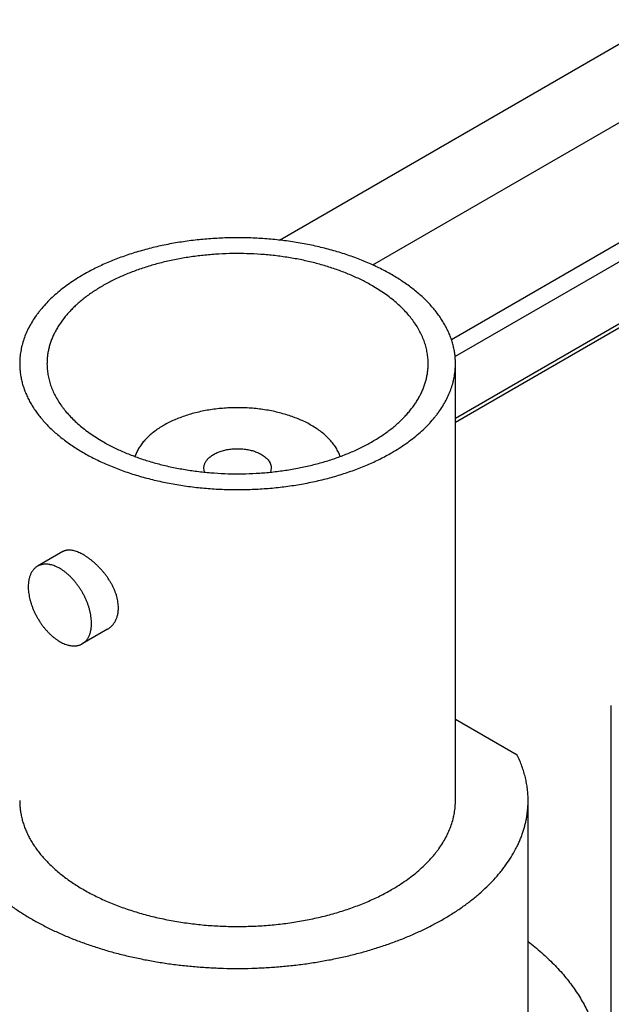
# Model space of a CAD drawing. Header units: inches. Extents: x 0 to 34, y 0 to 22.
# Tile 33 of 80: x 27.273 to 27.527, y 19.081 to 19.504. Entities that reach past the tile are written whole.
import ezdxf

# ---------------------------------------------------------------- set-up
doc = ezdxf.new("R2010")
doc.units = ezdxf.units.IN
doc.header["$LTSCALE"] = 1.87
doc.header["$MEASUREMENT"] = 0
doc.layers.get('0').update_dxf_attribs({"linetype": 'CONTINUOUS'})

msp = doc.modelspace()

# ---------------------------------------------------------------- linework, layer by layer
at = {"color": 7, "linetype": 'CONTINUOUS'}
for p, q in [((27.38463, 19.40952), (27.62635, 19.54909)), ((27.42473, 19.39885), (27.62635, 19.51526)), ((27.62635, 19.46357), (27.45858, 19.36671)), ((27.62635, 19.45541), (27.46014, 19.35945)), ((27.4603, 19.333), (27.62635, 19.42887)), ((27.4603, 19.33131), (27.62635, 19.42718)), ((27.4603, 19.16862), (27.4603, 19.35641)), ((27.35236, 19.30978), (27.35205, 19.3115)), ((27.38105, 19.3115), (27.38073, 19.30978)), ((27.29133, 19.27561), (27.28046, 19.26933)), ((27.31058, 19.24227), (27.29972, 19.23599)), ((27.52735, 19.02164), (27.52735, 19.20943)), ((27.48689, 19.18814), (27.4603, 19.2035)), ((27.49155, 19.04015), (27.49155, 19.16862))]:
    msp.add_line(p, q, dxfattribs=at)
for points, knots in [([(27.4603, 19.35641), (27.4603, 19.35707), (27.46025, 19.35841), (27.46006, 19.3604), (27.45974, 19.36239), (27.4593, 19.36436), (27.45873, 19.36633), (27.45803, 19.36829), (27.45721, 19.37022), (27.45627, 19.37214), (27.45521, 19.37404), (27.45402, 19.37591), (27.45272, 19.37776), (27.45081, 19.38021), (27.44868, 19.38257), (27.44636, 19.38483), (27.44449, 19.38651), (27.44252, 19.38814), (27.44045, 19.38974), (27.43827, 19.39128), (27.436, 19.39278), (27.43364, 19.39424), (27.43118, 19.39563), (27.42864, 19.39698), (27.42601, 19.39827), (27.4233, 19.39951), (27.42052, 19.40068), (27.41766, 19.4018), (27.41373, 19.40322), (27.40866, 19.40482), (27.40239, 19.40648), (27.39593, 19.40786), (27.38931, 19.40897), (27.38256, 19.40979), (27.37573, 19.41033), (27.36884, 19.41057), (27.36195, 19.41052), (27.35508, 19.41018), (27.34827, 19.40955), (27.34156, 19.40863), (27.33499, 19.40743), (27.32858, 19.40596), (27.32239, 19.40421), (27.31738, 19.40254), (27.31352, 19.40106), (27.31071, 19.39991), (27.30797, 19.39869), (27.30446, 19.39701), (27.30191, 19.39564), (27.30025, 19.39469)], [0, 0, 0, 0, 0.010653, 0.021334, 0.032072, 0.042896, 0.05383, 0.064902, 0.076133, 0.087546, 0.09916, 0.110993, 0.123061, 0.135376, 0.160788, 0.173907, 0.187307, 0.200992, 0.214964, 0.229222, 0.243766, 0.258592, 0.273697, 0.289076, 0.304722, 0.320627, 0.336783, 0.353181, 0.369809, 0.403711, 0.438395, 0.473751, 0.509665, 0.546015, 0.582672, 0.619506, 0.656385, 0.693174, 0.729743, 0.765962, 0.801703, 0.836848, 0.871282, 0.904902, 0.921377, 0.937615, 0.953605, 0.969338, 1, 1, 1, 1]), ([(27.42453, 19.38989), (27.42308, 19.39073), (27.42085, 19.39192), (27.41778, 19.39339), (27.41456, 19.39482), (27.41038, 19.39647), (27.40517, 19.39822), (27.39975, 19.39975), (27.39415, 19.40104), (27.3884, 19.40209), (27.38253, 19.40289), (27.37657, 19.40344), (27.37057, 19.40374), (27.36454, 19.40378), (27.35852, 19.40357), (27.35254, 19.4031), (27.34664, 19.40238), (27.34085, 19.40142), (27.33519, 19.4002), (27.32971, 19.39876), (27.32442, 19.39708), (27.32017, 19.39549), (27.3169, 19.39411), (27.31453, 19.39303), (27.31223, 19.3919), (27.31001, 19.39072), (27.30786, 19.38949), (27.30579, 19.38823), (27.30381, 19.38691), (27.30191, 19.38556), (27.30009, 19.38417), (27.29837, 19.38274), (27.29674, 19.38127), (27.2952, 19.37977), (27.29376, 19.37824), (27.29199, 19.37618), (27.29039, 19.37404), (27.289, 19.37183), (27.28807, 19.37017), (27.28724, 19.36849), (27.28652, 19.3668), (27.28592, 19.36509), (27.28542, 19.36337), (27.28503, 19.36164), (27.28475, 19.3599), (27.28458, 19.35816), (27.28455, 19.35699), (27.28455, 19.35641)], [0, 0, 0, 0, 0.030662, 0.046395, 0.062385, 0.095096, 0.128716, 0.16315, 0.198295, 0.234037, 0.270256, 0.306825, 0.343615, 0.380494, 0.417328, 0.453985, 0.490335, 0.526249, 0.561606, 0.59629, 0.630192, 0.663215, 0.679372, 0.695277, 0.710923, 0.726302, 0.741407, 0.756234, 0.770777, 0.785036, 0.799007, 0.812692, 0.826092, 0.839212, 0.852055, 0.86463, 0.889006, 0.900839, 0.912454, 0.923867, 0.935098, 0.946169, 0.957104, 0.967927, 0.978666, 0.989347, 1, 1, 1, 1]), ([(27.30025, 19.39469), (27.29918, 19.39407), (27.29709, 19.3928), (27.29409, 19.39079), (27.29125, 19.3887), (27.2886, 19.38653), (27.28613, 19.38428), (27.28386, 19.38197), (27.28212, 19.37998), (27.28084, 19.37836), (27.27963, 19.37674), (27.27826, 19.37469), (27.27681, 19.37216), (27.27558, 19.36959), (27.27457, 19.367), (27.27391, 19.3648), (27.27349, 19.36304), (27.27324, 19.36172), (27.27304, 19.3604), (27.2729, 19.35907), (27.27281, 19.35774), (27.2728, 19.35685), (27.2728, 19.35641)], [0, 0, 0, 0, 0.07523, 0.148553, 0.219947, 0.289407, 0.356948, 0.422603, 0.486431, 0.517688, 0.548519, 0.608956, 0.66788, 0.725447, 0.781836, 0.837251, 0.864668, 0.891927, 0.919058, 0.946092, 0.973062, 1, 1, 1, 1]), ([(27.44855, 19.35641), (27.44855, 19.35719), (27.44848, 19.35874), (27.44818, 19.36106), (27.44769, 19.36338), (27.447, 19.36567), (27.44611, 19.36794), (27.44503, 19.37019), (27.44377, 19.37239), (27.44256, 19.37419), (27.44151, 19.37561), (27.44039, 19.37702), (27.43887, 19.37877), (27.43688, 19.38079), (27.43472, 19.38275), (27.4324, 19.38465), (27.42992, 19.38648), (27.42729, 19.38824), (27.42547, 19.38935), (27.42453, 19.38989)], [0, 0, 0, 0, 0.053897, 0.108053, 0.162719, 0.218136, 0.274527, 0.332096, 0.391022, 0.451461, 0.482294, 0.513552, 0.577382, 0.643039, 0.710582, 0.780045, 0.851441, 0.924767, 1, 1, 1, 1]), ([(27.2728, 19.35641), (27.2728, 19.35575), (27.27284, 19.35441), (27.27303, 19.35242), (27.27335, 19.35043), (27.27379, 19.34846), (27.27436, 19.34649), (27.27506, 19.34453), (27.27588, 19.3426), (27.27682, 19.34068), (27.27789, 19.33878), (27.27907, 19.33691), (27.28037, 19.33506), (27.28229, 19.33261), (27.28441, 19.33025), (27.28673, 19.32799), (27.2886, 19.32631), (27.29057, 19.32468), (27.29264, 19.32308), (27.29482, 19.32154), (27.29709, 19.32004), (27.29945, 19.31859), (27.30191, 19.31719), (27.30445, 19.31584), (27.30708, 19.31455), (27.30979, 19.31331), (27.31257, 19.31214), (27.31543, 19.31102), (27.31936, 19.3096), (27.32443, 19.308), (27.3307, 19.30634), (27.33716, 19.30496), (27.34379, 19.30385), (27.35053, 19.30303), (27.35736, 19.30249), (27.36425, 19.30225), (27.37114, 19.3023), (27.37801, 19.30264), (27.38482, 19.30327), (27.39153, 19.30419), (27.3981, 19.30539), (27.40451, 19.30686), (27.41071, 19.30861), (27.41571, 19.31029), (27.41957, 19.31176), (27.42238, 19.31291), (27.42512, 19.31413), (27.42863, 19.31581), (27.43118, 19.31718), (27.43284, 19.31813)], [0, 0, 0, 0, 0.010653, 0.021334, 0.032072, 0.042896, 0.05383, 0.064902, 0.076133, 0.087546, 0.09916, 0.110993, 0.123061, 0.135376, 0.160788, 0.173907, 0.187307, 0.200992, 0.214964, 0.229222, 0.243766, 0.258592, 0.273697, 0.289076, 0.304722, 0.320627, 0.336783, 0.353181, 0.369809, 0.403711, 0.438395, 0.473751, 0.509665, 0.546015, 0.582672, 0.619506, 0.656385, 0.693174, 0.729743, 0.765962, 0.801703, 0.836848, 0.871282, 0.904902, 0.921377, 0.937615, 0.953605, 0.969338, 1, 1, 1, 1]), ([(27.28455, 19.35641), (27.28455, 19.35564), (27.28461, 19.35408), (27.28491, 19.35176), (27.2854, 19.34944), (27.2861, 19.34715), (27.28698, 19.34488), (27.28806, 19.34263), (27.28933, 19.34043), (27.29053, 19.33863), (27.29158, 19.33721), (27.2927, 19.3358), (27.29423, 19.33405), (27.29621, 19.33203), (27.29837, 19.33007), (27.30069, 19.32817), (27.30317, 19.32634), (27.3058, 19.32458), (27.30763, 19.32347), (27.30856, 19.32293)], [0, 0, 0, 0, 0.053897, 0.108053, 0.162719, 0.218136, 0.274527, 0.332096, 0.391022, 0.451461, 0.482294, 0.513552, 0.577382, 0.643039, 0.710582, 0.780045, 0.851441, 0.924767, 1, 1, 1, 1]), ([(27.30856, 19.32293), (27.31001, 19.3221), (27.31225, 19.3209), (27.31531, 19.31943), (27.31853, 19.318), (27.32271, 19.31635), (27.32792, 19.3146), (27.33334, 19.31307), (27.33894, 19.31178), (27.34469, 19.31073), (27.35056, 19.30993), (27.35652, 19.30938), (27.36253, 19.30908), (27.36856, 19.30904), (27.37458, 19.30925), (27.38055, 19.30972), (27.38645, 19.31044), (27.39225, 19.31141), (27.3979, 19.31262), (27.40339, 19.31406), (27.40867, 19.31574), (27.41292, 19.31733), (27.41619, 19.31871), (27.41856, 19.31979), (27.42086, 19.32092), (27.42308, 19.3221), (27.42523, 19.32333), (27.4273, 19.3246), (27.42928, 19.32591), (27.43119, 19.32726), (27.433, 19.32865), (27.43472, 19.33009), (27.43636, 19.33155), (27.43789, 19.33305), (27.43933, 19.33458), (27.4411, 19.33665), (27.4427, 19.33878), (27.44409, 19.34099), (27.44502, 19.34265), (27.44585, 19.34433), (27.44657, 19.34602), (27.44718, 19.34773), (27.44767, 19.34945), (27.44806, 19.35118), (27.44834, 19.35292), (27.44851, 19.35466), (27.44855, 19.35583), (27.44855, 19.35641)], [0, 0, 0, 0, 0.030662, 0.046395, 0.062385, 0.095096, 0.128716, 0.16315, 0.198295, 0.234037, 0.270256, 0.306825, 0.343615, 0.380494, 0.417328, 0.453985, 0.490335, 0.526249, 0.561606, 0.59629, 0.630192, 0.663215, 0.679372, 0.695277, 0.710923, 0.726302, 0.741407, 0.756234, 0.770777, 0.785036, 0.799007, 0.812692, 0.826092, 0.839212, 0.852055, 0.86463, 0.889006, 0.900839, 0.912454, 0.923867, 0.935098, 0.946169, 0.957104, 0.967927, 0.978666, 0.989347, 1, 1, 1, 1]), ([(27.43284, 19.31813), (27.43391, 19.31875), (27.436, 19.32002), (27.43901, 19.32203), (27.44184, 19.32412), (27.44449, 19.32629), (27.44696, 19.32854), (27.44923, 19.33085), (27.45097, 19.33284), (27.45225, 19.33446), (27.45346, 19.33608), (27.45483, 19.33814), (27.45628, 19.34066), (27.45751, 19.34323), (27.45852, 19.34582), (27.45918, 19.34802), (27.4596, 19.34978), (27.45985, 19.3511), (27.46005, 19.35243), (27.46019, 19.35375), (27.46028, 19.35508), (27.4603, 19.35597), (27.4603, 19.35641)], [0, 0, 0, 0, 0.07523, 0.148553, 0.219947, 0.289407, 0.356948, 0.422603, 0.486431, 0.517688, 0.548519, 0.608956, 0.66788, 0.725447, 0.781836, 0.837251, 0.864668, 0.891927, 0.919058, 0.946092, 0.973062, 1, 1, 1, 1]), ([(27.39837, 19.32988), (27.39764, 19.3303), (27.39613, 19.33111), (27.39377, 19.33222), (27.39129, 19.33323), (27.3887, 19.33414), (27.38601, 19.33495), (27.38323, 19.33566), (27.38037, 19.33625), (27.37745, 19.33673), (27.37448, 19.3371), (27.37147, 19.33735), (27.36844, 19.33748), (27.3654, 19.3375), (27.36237, 19.33739), (27.35936, 19.33717), (27.35638, 19.33684), (27.35344, 19.33638), (27.35057, 19.33582), (27.34777, 19.33514), (27.34505, 19.33435), (27.34243, 19.33347), (27.33992, 19.33248), (27.33753, 19.33139), (27.33528, 19.33022), (27.33316, 19.32896), (27.3312, 19.32762), (27.3294, 19.3262), (27.32776, 19.32472), (27.32631, 19.32318), (27.32503, 19.32158), (27.32395, 19.31994), (27.3232, 19.31853), (27.3227, 19.31738), (27.32249, 19.31681), (27.32239, 19.31652)], [0, 0, 0, 0, 0.02979, 0.060528, 0.092162, 0.124627, 0.157848, 0.191743, 0.226221, 0.261188, 0.296543, 0.332181, 0.367996, 0.403879, 0.439721, 0.475413, 0.510848, 0.545921, 0.58053, 0.614579, 0.647976, 0.680637, 0.712484, 0.743451, 0.773481, 0.802531, 0.830571, 0.857588, 0.883586, 0.908591, 0.93265, 0.955835, 0.978242, 0.989194, 1, 1, 1, 1]), ([(27.4107, 19.31652), (27.41059, 19.31683), (27.41036, 19.31746), (27.40995, 19.31839), (27.40947, 19.31932), (27.40876, 19.32054), (27.40772, 19.32205), (27.40626, 19.32377), (27.40458, 19.32543), (27.4027, 19.32702), (27.40062, 19.32851), (27.39913, 19.32943), (27.39837, 19.32988)], [0, 0, 0, 0, 0.053958, 0.108725, 0.164406, 0.221094, 0.337777, 0.459356, 0.586211, 0.718566, 0.856509, 1, 1, 1, 1]), ([(27.35205, 19.3115), (27.35205, 19.31171), (27.35207, 19.31212), (27.35219, 19.31274), (27.35239, 19.31335), (27.35266, 19.31395), (27.35301, 19.31453), (27.35336, 19.315), (27.35367, 19.31536), (27.35402, 19.31573), (27.35449, 19.31617), (27.35512, 19.31667), (27.35581, 19.31714), (27.35655, 19.31758), (27.35735, 19.31799), (27.3582, 19.31836), (27.3591, 19.3187), (27.36003, 19.31899), (27.361, 19.31925), (27.362, 19.31946), (27.36303, 19.31963), (27.36407, 19.31976), (27.36513, 19.31984), (27.36619, 19.31988), (27.36726, 19.31987), (27.36832, 19.31982), (27.36937, 19.31972), (27.37041, 19.31958), (27.37143, 19.3194), (27.37242, 19.31917), (27.37338, 19.3189), (27.3743, 19.31859), (27.37518, 19.31824), (27.37601, 19.31786), (27.37654, 19.31757), (27.3768, 19.31742)], [0, 0, 0, 0, 0.021325, 0.042878, 0.064876, 0.087513, 0.110954, 0.135332, 0.147908, 0.160753, 0.187268, 0.214922, 0.243722, 0.273652, 0.304676, 0.336737, 0.369763, 0.403668, 0.438354, 0.473713, 0.509631, 0.545983, 0.582643, 0.61948, 0.656362, 0.693155, 0.729727, 0.765948, 0.801693, 0.83684, 0.871278, 0.9049, 0.937613, 0.969335, 1, 1, 1, 1]), ([(27.3768, 19.31742), (27.37713, 19.31724), (27.37775, 19.31684), (27.3786, 19.31618), (27.37933, 19.31548), (27.37995, 19.31473), (27.38036, 19.31408), (27.38061, 19.31354), (27.38077, 19.31314), (27.38089, 19.31274), (27.38098, 19.31233), (27.38103, 19.31192), (27.38105, 19.31164), (27.38105, 19.3115)], [0, 0, 0, 0, 0.148562, 0.289416, 0.422602, 0.548487, 0.667814, 0.725398, 0.781805, 0.837236, 0.891917, 0.946088, 1, 1, 1, 1]), ([(27.31528, 19.25149), (27.31528, 19.25188), (27.31525, 19.25268), (27.31511, 19.25388), (27.31489, 19.25511), (27.31458, 19.25634), (27.31419, 19.25759), (27.31371, 19.25884), (27.31317, 19.26008), (27.31255, 19.26131), (27.31186, 19.26252), (27.31112, 19.26372), (27.31032, 19.26489), (27.30947, 19.26602), (27.30857, 19.26712), (27.30764, 19.26818), (27.30668, 19.26919), (27.30569, 19.27016), (27.30468, 19.27106), (27.30367, 19.27191), (27.30264, 19.27269), (27.30162, 19.27341), (27.30061, 19.27405), (27.29961, 19.27462), (27.29863, 19.27511), (27.29767, 19.27552), (27.29674, 19.27584), (27.29584, 19.27608), (27.29498, 19.27623), (27.29416, 19.27629), (27.2935, 19.27627), (27.293, 19.2762), (27.29264, 19.27613), (27.29229, 19.27603), (27.29196, 19.27592), (27.29164, 19.27578), (27.29143, 19.27567), (27.29133, 19.27561)], [0, 0, 0, 0, 0.03116, 0.063215, 0.096148, 0.129925, 0.164495, 0.199794, 0.235741, 0.272247, 0.309208, 0.346512, 0.384036, 0.421649, 0.459213, 0.496584, 0.533612, 0.570144, 0.606026, 0.641105, 0.675233, 0.708269, 0.740084, 0.770567, 0.799627, 0.827199, 0.853251, 0.87779, 0.900866, 0.922582, 0.943099, 0.95298, 0.96265, 0.972145, 0.981507, 0.990777, 1, 1, 1, 1]), ([(27.3037, 19.2448), (27.3037, 19.2452), (27.30368, 19.246), (27.30356, 19.24721), (27.30338, 19.24845), (27.30312, 19.24972), (27.3028, 19.251), (27.3024, 19.25229), (27.30194, 19.25358), (27.30141, 19.25487), (27.30083, 19.25614), (27.30018, 19.2574), (27.29948, 19.25863), (27.29873, 19.25983), (27.29794, 19.26099), (27.2971, 19.26211), (27.29622, 19.26317), (27.29531, 19.26418), (27.29437, 19.26512), (27.29341, 19.266), (27.29243, 19.26681), (27.29144, 19.26754), (27.29044, 19.26819), (27.28944, 19.26875), (27.28844, 19.26923), (27.28745, 19.26962), (27.28663, 19.26987), (27.28598, 19.27002), (27.28536, 19.27014), (27.28459, 19.27023), (27.28368, 19.27025), (27.28295, 19.27018), (27.28239, 19.27007), (27.28198, 19.26997), (27.28158, 19.26985), (27.2812, 19.2697), (27.28082, 19.26953), (27.28058, 19.2694), (27.28046, 19.26933)], [0, 0, 0, 0, 0.030663, 0.062384, 0.095096, 0.128717, 0.163153, 0.1983, 0.234044, 0.270264, 0.306836, 0.343628, 0.38051, 0.417347, 0.454006, 0.490359, 0.526275, 0.561635, 0.596321, 0.630225, 0.663251, 0.695311, 0.726334, 0.756264, 0.785063, 0.812715, 0.83923, 0.852073, 0.864649, 0.889025, 0.912465, 0.9351, 0.946171, 0.957105, 0.967928, 0.978667, 0.989348, 1, 1, 1, 1]), ([(27.28046, 19.26933), (27.28031, 19.26924), (27.28, 19.26905), (27.27956, 19.26871), (27.27915, 19.26834), (27.27876, 19.26793), (27.27841, 19.26749), (27.27808, 19.267), (27.27778, 19.26649), (27.27741, 19.26574), (27.27711, 19.26494), (27.27688, 19.2641), (27.27673, 19.26343), (27.27662, 19.26274), (27.27651, 19.26177), (27.27648, 19.26102), (27.27648, 19.26052)], [0, 0, 0, 0, 0.053902, 0.108062, 0.162733, 0.218155, 0.274551, 0.332125, 0.391057, 0.451502, 0.577367, 0.643032, 0.710583, 0.780054, 0.851459, 1, 1, 1, 1]), ([(27.27648, 19.26052), (27.27648, 19.26013), (27.2765, 19.25933), (27.27662, 19.25812), (27.2768, 19.25687), (27.27706, 19.25561), (27.27738, 19.25433), (27.27778, 19.25304), (27.27824, 19.25175), (27.27876, 19.25046), (27.27935, 19.24918), (27.28, 19.24793), (27.2807, 19.24669), (27.28144, 19.2455), (27.28224, 19.24434), (27.28308, 19.24322), (27.28396, 19.24216), (27.28487, 19.24115), (27.28581, 19.2402), (27.28677, 19.23933), (27.28775, 19.23852), (27.28874, 19.23779), (27.28974, 19.23714), (27.29074, 19.23657), (27.29174, 19.2361), (27.29273, 19.23571), (27.29355, 19.23546), (27.2942, 19.2353), (27.29482, 19.23519), (27.29559, 19.23509), (27.2965, 19.23508), (27.29723, 19.23515), (27.29779, 19.23525), (27.2982, 19.23535), (27.2986, 19.23548), (27.29898, 19.23562), (27.29936, 19.2358), (27.2996, 19.23592), (27.29972, 19.23599)], [0, 0, 0, 0, 0.030663, 0.062384, 0.095096, 0.128717, 0.163153, 0.1983, 0.234044, 0.270264, 0.306836, 0.343628, 0.38051, 0.417347, 0.454006, 0.490359, 0.526275, 0.561635, 0.596321, 0.630225, 0.663251, 0.695311, 0.726334, 0.756264, 0.785063, 0.812715, 0.83923, 0.852073, 0.864649, 0.889025, 0.912465, 0.9351, 0.946171, 0.957105, 0.967928, 0.978667, 0.989348, 1, 1, 1, 1]), ([(27.31058, 19.24227), (27.31076, 19.24237), (27.31112, 19.24259), (27.31162, 19.24296), (27.3121, 19.24337), (27.31255, 19.24382), (27.31297, 19.2443), (27.31336, 19.24482), (27.31371, 19.24536), (27.31404, 19.24594), (27.31433, 19.24655), (27.31458, 19.24719), (27.31479, 19.24785), (27.31503, 19.24878), (27.31523, 19.24999), (27.31528, 19.25098), (27.31528, 19.25149)], [0, 0, 0, 0, 0.057544, 0.115224, 0.173169, 0.231503, 0.290348, 0.349823, 0.410039, 0.471102, 0.533113, 0.59616, 0.660327, 0.725686, 0.860158, 1, 1, 1, 1]), ([(27.29972, 19.23599), (27.29987, 19.23608), (27.30018, 19.23628), (27.30062, 19.23661), (27.30103, 19.23698), (27.30142, 19.23739), (27.30177, 19.23784), (27.3021, 19.23832), (27.3024, 19.23884), (27.30277, 19.23958), (27.30307, 19.24038), (27.3033, 19.24123), (27.30345, 19.24189), (27.30356, 19.24259), (27.30367, 19.24356), (27.3037, 19.2443), (27.3037, 19.2448)], [0, 0, 0, 0, 0.053902, 0.108062, 0.162733, 0.218155, 0.274551, 0.332125, 0.391057, 0.451502, 0.577367, 0.643032, 0.710583, 0.780054, 0.851459, 1, 1, 1, 1]), ([(27.49155, 19.16862), (27.49155, 19.16945), (27.4915, 19.1711), (27.49128, 19.17357), (27.49091, 19.17603), (27.4904, 19.17849), (27.48974, 19.18093), (27.48894, 19.18336), (27.48799, 19.18577), (27.48727, 19.18736), (27.48689, 19.18814)], [0, 0, 0, 0, 0.122103, 0.244492, 0.367448, 0.491247, 0.616156, 0.742427, 0.8703, 1, 1, 1, 1]), ([(27.24155, 19.16862), (27.24155, 19.16803), (27.24157, 19.16685), (27.24168, 19.16508), (27.24187, 19.16331), (27.24214, 19.16154), (27.24247, 19.15978), (27.24289, 19.15803), (27.24338, 19.15628), (27.24394, 19.15453), (27.24457, 19.1528), (27.24528, 19.15107), (27.24607, 19.14936), (27.24721, 19.14708), (27.24883, 19.14426), (27.25066, 19.14152), (27.25227, 19.13936), (27.25398, 19.1372), (27.2563, 19.13454), (27.25933, 19.13146), (27.26262, 19.12847), (27.26615, 19.12557), (27.26993, 19.12278), (27.27394, 19.1201), (27.27818, 19.11754), (27.28262, 19.1151), (27.28727, 19.11278), (27.2921, 19.11061), (27.29712, 19.10857), (27.3023, 19.10668), (27.30764, 19.10493), (27.31312, 19.10334), (27.31873, 19.10191), (27.32445, 19.10063), (27.33027, 19.09952), (27.33618, 19.09858), (27.34217, 19.0978), (27.34821, 19.0972), (27.3543, 19.09677), (27.36041, 19.09651), (27.36655, 19.09642), (27.37268, 19.09651), (27.37879, 19.09677), (27.38488, 19.0972), (27.39092, 19.0978), (27.39691, 19.09858), (27.40282, 19.09952), (27.40864, 19.10063), (27.41436, 19.10191), (27.41997, 19.10334), (27.42545, 19.10493), (27.43079, 19.10668), (27.43597, 19.10857), (27.44099, 19.11061), (27.44582, 19.11278), (27.45047, 19.1151), (27.45492, 19.11754), (27.45915, 19.1201), (27.46316, 19.12278), (27.46694, 19.12557), (27.47047, 19.12847), (27.47376, 19.13146), (27.47679, 19.13454), (27.47911, 19.1372), (27.48082, 19.13936), (27.48243, 19.14152), (27.48426, 19.14426), (27.48588, 19.14708), (27.48703, 19.14936), (27.48781, 19.15107), (27.48852, 19.1528), (27.48915, 19.15453), (27.48972, 19.15628), (27.4902, 19.15803), (27.49062, 19.15978), (27.49096, 19.16154), (27.49122, 19.16331), (27.49141, 19.16508), (27.49152, 19.16685), (27.49155, 19.16803), (27.49155, 19.16862)], [0, 0, 0, 0, 0.005619, 0.011245, 0.016885, 0.022544, 0.02823, 0.033949, 0.039708, 0.045511, 0.051366, 0.057276, 0.063248, 0.069287, 0.081578, 0.094186, 0.100617, 0.107137, 0.120452, 0.134147, 0.148236, 0.162726, 0.177619, 0.192914, 0.208607, 0.22469, 0.241151, 0.257978, 0.275153, 0.292658, 0.310473, 0.328574, 0.346938, 0.365538, 0.384349, 0.403342, 0.422488, 0.441757, 0.461119, 0.480544, 0.5, 0.519456, 0.538881, 0.558243, 0.577512, 0.596658, 0.615651, 0.634462, 0.653062, 0.671426, 0.689527, 0.707342, 0.724847, 0.742022, 0.758849, 0.77531, 0.791393, 0.807086, 0.822381, 0.837274, 0.851764, 0.865853, 0.879548, 0.892863, 0.899383, 0.905814, 0.918422, 0.930713, 0.936752, 0.942724, 0.948634, 0.954489, 0.960292, 0.966051, 0.97177, 0.977456, 0.983115, 0.988755, 0.994381, 1, 1, 1, 1]), ([(27.2728, 19.16862), (27.2728, 19.16796), (27.27284, 19.16663), (27.27303, 19.16463), (27.27335, 19.16265), (27.27379, 19.16067), (27.27436, 19.1587), (27.27506, 19.15675), (27.27588, 19.15481), (27.27682, 19.15289), (27.27789, 19.15099), (27.27907, 19.14912), (27.28037, 19.14727), (27.28229, 19.14482), (27.28441, 19.14246), (27.28673, 19.1402), (27.2886, 19.13852), (27.29057, 19.13689), (27.29264, 19.1353), (27.29482, 19.13375), (27.29709, 19.13225), (27.29945, 19.1308), (27.30191, 19.1294), (27.30445, 19.12805), (27.30708, 19.12676), (27.30979, 19.12552), (27.31257, 19.12435), (27.31543, 19.12323), (27.31936, 19.12182), (27.32443, 19.12021), (27.3307, 19.11855), (27.33716, 19.11717), (27.34379, 19.11606), (27.35053, 19.11524), (27.35736, 19.1147), (27.36425, 19.11446), (27.37114, 19.11451), (27.37801, 19.11485), (27.38482, 19.11548), (27.39153, 19.1164), (27.3981, 19.1176), (27.40451, 19.11907), (27.41071, 19.12082), (27.41571, 19.1225), (27.41957, 19.12397), (27.42238, 19.12513), (27.42512, 19.12634), (27.42863, 19.12802), (27.43118, 19.12939), (27.43284, 19.13035)], [0, 0, 0, 0, 0.010653, 0.021334, 0.032072, 0.042896, 0.05383, 0.064902, 0.076133, 0.087546, 0.09916, 0.110993, 0.123061, 0.135376, 0.160788, 0.173907, 0.187307, 0.200992, 0.214964, 0.229222, 0.243766, 0.258592, 0.273697, 0.289076, 0.304722, 0.320627, 0.336783, 0.353181, 0.369809, 0.403711, 0.438395, 0.473751, 0.509665, 0.546015, 0.582672, 0.619506, 0.656385, 0.693174, 0.729743, 0.765962, 0.801703, 0.836848, 0.871282, 0.904902, 0.921377, 0.937615, 0.953605, 0.969338, 1, 1, 1, 1]), ([(27.43284, 19.13035), (27.43391, 19.13096), (27.436, 19.13223), (27.43901, 19.13424), (27.44184, 19.13633), (27.44449, 19.13851), (27.44696, 19.14075), (27.44923, 19.14306), (27.45097, 19.14505), (27.45225, 19.14668), (27.45346, 19.14829), (27.45483, 19.15035), (27.45628, 19.15287), (27.45751, 19.15544), (27.45852, 19.15803), (27.45918, 19.16023), (27.4596, 19.16199), (27.45985, 19.16331), (27.46005, 19.16464), (27.46019, 19.16596), (27.46028, 19.16729), (27.4603, 19.16818), (27.4603, 19.16862)], [0, 0, 0, 0, 0.07523, 0.148553, 0.219947, 0.289407, 0.356948, 0.422603, 0.486431, 0.517688, 0.548519, 0.608956, 0.66788, 0.725447, 0.781836, 0.837251, 0.864668, 0.891927, 0.919058, 0.946092, 0.973062, 1, 1, 1, 1]), ([(27.49155, 19.10804), (27.49353, 19.10651), (27.49641, 19.10415), (27.50003, 19.10083), (27.50341, 19.09751), (27.50654, 19.09406), (27.5094, 19.0905), (27.51137, 19.08781), (27.51319, 19.08509), (27.51486, 19.08234), (27.51638, 19.07956), (27.51773, 19.07675), (27.51893, 19.07391), (27.51997, 19.07106), (27.52085, 19.06818), (27.52134, 19.06625), (27.52155, 19.06528)], [0, 0, 0, 0, 0.140868, 0.209387, 0.276641, 0.407426, 0.471046, 0.53353, 0.594927, 0.655296, 0.714699, 0.77321, 0.830906, 0.887874, 0.944206, 1, 1, 1, 1])]:
    msp.add_open_spline(points, degree=3, knots=knots, dxfattribs=at)

doc.saveas('drawing.dxf')
